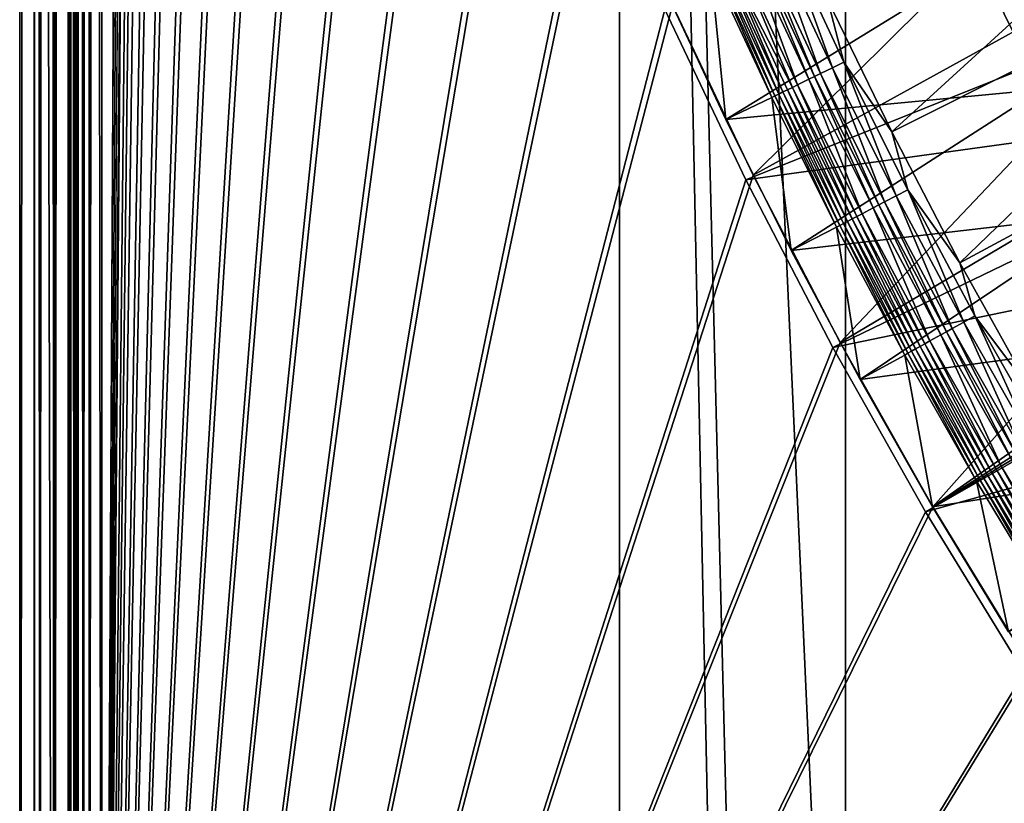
# Model space of a CAD drawing. Header units: metres. Extents: x 0 to 1400, y -1400 to 0.
# Tile 6 of 256: x 0 to 87, y -1168 to -1099. Entities that reach past the tile are written whole.
import ezdxf

# ---------------------------------------------------------------- set-up
doc = ezdxf.new("R2010")
doc.units = ezdxf.units.M

msp = doc.modelspace()

# ---------------------------------------------------------------- linework, layer by layer
at = {"layer": 'None'}
for points in [[(1.294015, -11.242748, -5.865956), (0, -9.948733, -80), (0, -1291.388062, -80)], [(2.999543, -9.948733, -80.052361), (2.999513, -1291.388062, -80.052353), (0, -9.948733, -80)], [(2.999513, -1291.388062, -80.052353), (0, -1291.388062, -80), (0, -9.948733, -80)], [(2.999513, -1291.388062, -80.052353), (2.999543, -9.948733, -80.052361), (4.293558, -11.242748, -5.918313)], [(1.294015, -1290.58252, -5.865956), (1.294015, -11.242748, -5.865956), (0, -1291.388062, -80)], [(1.294015, -11.242748, -5.865956), (1.294015, -1290.58252, -5.865956), (1.453122, -11.242748, -4.597182)], [(1.294015, -1290.58252, -5.865956), (1.777908, -1290.58252, -3.61353), (1.453122, -11.242748, -4.597182)], [(1.777908, -1290.58252, -3.61353), (1.77788, -11.242748, -3.613594), (1.453122, -11.242748, -4.597182)], [(2.336057, -11.242748, -2.598887), (1.77788, -11.242748, -3.613594), (1.777908, -1290.58252, -3.61353)], [(3.078628, -1290.58252, -1.712029), (2.336057, -11.242748, -2.598887), (1.777908, -1290.58252, -3.61353)], [(3.078628, -1290.58252, -1.712029), (3.078723, -11.242748, -1.711936), (2.336057, -11.242748, -2.598887)], [(4.293558, -1290.58252, -5.918313), (2.999513, -1291.388062, -80.052353), (4.293558, -11.242748, -5.918313)], [(5.002484, -1290.58252, -0.444609), (3.9785, -11.242748, -0.984864), (3.078628, -1290.58252, -1.712029)], [(3.9785, -11.242748, -0.984864), (3.078723, -11.242748, -1.711936), (3.078628, -1290.58252, -1.712029)], [(5.002794, -11.242748, -0.444482), (3.9785, -11.242748, -0.984864), (5.002484, -1290.58252, -0.444609)], [(4.293558, -1290.58252, -5.918313), (4.293558, -11.242748, -5.918313), (4.359362, -1290.58252, -5.346294)], [(4.293558, -11.242748, -5.918313), (4.534307, -11.242748, -4.797701), (4.359362, -1290.58252, -5.346294)], [(4.534307, -11.242748, -4.797701), (4.534304, -1290.58252, -4.79771), (4.359362, -1290.58252, -5.346294)], [(4.811808, -1290.58252, -4.293189), (4.534304, -1290.58252, -4.79771), (4.534307, -11.242748, -4.797701)], [(5.181449, -11.242748, -3.851689), (4.811808, -1290.58252, -4.293189), (4.534307, -11.242748, -4.797701)], [(5.181445, -1290.58252, -3.851693), (4.811808, -1290.58252, -4.293189), (5.181449, -11.242748, -3.851689)], [(5.991898, -11.242748, -0.13694), (5.002484, -1290.58252, -0.444609), (7.262993, -1290.58252)], [(5.991898, -11.242748, -0.13694), (5.002794, -11.242748, -0.444482), (5.002484, -1290.58252, -0.444609)], [(5.629323, -1290.58252, -3.489816), (5.181445, -1290.58252, -3.851693), (5.181449, -11.242748, -3.851689)], [(5.629323, -1290.58252, -3.489816), (5.181449, -11.242748, -3.851689), (6.138612, -11.242748, -3.221156)], [(6.138608, -1290.58252, -3.221157), (5.629323, -1290.58252, -3.489816), (6.138612, -11.242748, -3.221156)], [(7.263255, -11.242748), (5.991898, -11.242748, -0.13694), (7.262993, -1290.58252)], [(7.263255, -1290.58252, -3), (6.138608, -1290.58252, -3.221157), (7.263255, -11.242748, -3)], [(6.138608, -1290.58252, -3.221157), (6.138612, -11.242748, -3.221156), (7.263255, -11.242748, -3)], [(7.262993, -1290.58252), (10.26183, -870.310974), (7.263255, -11.242748)], [(7.263255, -11.242748, -3), (9.488518, -870.462952, -3), (7.263255, -1290.58252, -3)], [(10.556255, -886.99408), (10.26183, -870.310974), (7.262993, -1290.58252)], [(9.488518, -870.462952, -3), (9.787195, -887.165039, -3), (7.263255, -1290.58252, -3)], [(11.297174, -903.663391), (10.556255, -886.99408), (7.262993, -1290.58252)], [(7.263255, -1290.58252, -3), (9.787195, -887.165039, -3), (10.532903, -903.853088, -3)], [(12.493146, -920.306213), (11.297174, -903.663391), (7.262993, -1290.58252)], [(10.532903, -903.853088, -3), (11.734195, -920.514526, -3), (7.263255, -1290.58252, -3)], [(7.262993, -1290.58252), (14.152526, -936.909119), (12.493146, -920.306213)], [(11.734195, -920.514526, -3), (13.399429, -937.136047, -3), (7.263255, -1290.58252, -3)], [(16.283424, -953.458191), (14.152526, -936.909119), (7.262993, -1290.58252)], [(7.263255, -1290.58252, -3), (13.399429, -937.136047, -3), (15.536694, -953.703369, -3)], [(18.893593, -969.938416), (16.283424, -953.458191), (7.262993, -1290.58252)], [(15.536694, -953.703369, -3), (18.15374, -970.201782, -3), (7.263255, -1290.58252, -3)], [(7.262993, -1290.58252), (21.990341, -986.334167), (18.893593, -969.938416)], [(18.15374, -970.201782, -3), (21.257854, -986.615417, -3), (7.263255, -1290.58252, -3)], [(25.580467, -1002.628906), (21.990341, -986.334167), (7.262993, -1290.58252)], [(7.263255, -1290.58252, -3), (21.257854, -986.615417, -3), (24.855837, -1002.927917, -3)], [(29.670143, -1018.805542), (25.580467, -1002.628906), (7.262993, -1290.58252)], [(24.855837, -1002.927917, -3), (28.953835, -1019.12207, -3), (7.263255, -1290.58252, -3)], [(7.262993, -1290.58252), (34.264809, -1034.846069), (29.670143, -1018.805542)], [(28.953835, -1019.12207, -3), (33.557266, -1035.17981, -3), (7.263255, -1290.58252, -3)], [(39.369041, -1050.731689), (34.264809, -1034.846069), (7.262993, -1290.58252)], [(7.263255, -1290.58252, -3), (33.557266, -1035.17981, -3), (38.670708, -1051.082397, -3)], [(44.986485, -1066.443115), (39.369041, -1050.731689), (7.262993, -1290.58252)], [(38.670708, -1051.082397, -3), (44.297775, -1066.810547, -3), (7.263255, -1290.58252, -3)], [(7.262993, -1290.58252), (51.119713, -1081.960449), (44.986485, -1066.443115)], [(44.297775, -1066.810547, -3), (50.441025, -1082.34436, -3), (7.263255, -1290.58252, -3)], [(64.93779, -1112.330688), (104.091072, -1073.525269, -29.809193), (57.770119, -1097.263306)], [(110.459694, -1087.221436, -29.813347), (104.091072, -1073.525269, -29.809193), (64.93779, -1112.330688)], [(57.770119, -1097.263306), (51.119713, -1081.960449), (7.262993, -1290.58252)], [(7.263255, -1290.58252, -3), (50.441025, -1082.34436, -3), (57.101818, -1097.663452, -3)], [(72.621468, -1127.141724), (110.459694, -1087.221436, -29.813347), (64.93779, -1112.330688)], [(117.288498, -1100.682861, -29.81715), (110.459694, -1087.221436, -29.813347), (72.621468, -1127.141724)], [(57.101818, -1097.663452, -3), (111.967178, -1093.630859, -32.40015), (64.280243, -1112.746826, -3)], [(111.967178, -1093.630859, -32.40015), (118.070381, -1105.297974, -32.403343), (64.280243, -1112.746826, -3)], [(64.93779, -1112.330688), (57.770119, -1097.263306), (7.262993, -1290.58252)], [(57.101818, -1097.663452, -3), (64.280243, -1112.746826, -3), (7.263255, -1290.58252, -3)], [(80.818375, -1141.674805), (117.288498, -1100.682861, -29.81715), (72.621468, -1127.141724)], [(124.585182, -1113.889893, -29.82058), (117.288498, -1100.682861, -29.81715), (80.818375, -1141.674805)], [(64.280243, -1112.746826, -3), (118.070381, -1105.297974, -32.403343), (71.975006, -1127.573364, -3)], [(118.070381, -1105.297974, -32.403343), (124.50177, -1116.71875, -32.406239), (71.975006, -1127.573364, -3)], [(7.262993, -1290.58252), (72.621468, -1127.141724), (64.93779, -1112.330688)], [(64.280243, -1112.746826, -3), (71.975006, -1127.573364, -3), (7.263255, -1290.58252, -3)], [(89.524239, -1155.908936), (124.585182, -1113.889893, -29.82058), (80.818375, -1141.674805)], [(71.975006, -1127.573364, -3), (124.50177, -1116.71875, -32.406239), (80.183334, -1142.121826, -3)], [(124.50177, -1116.71875, -32.406239), (131.26387, -1127.884155, -32.408817), (80.183334, -1142.121826, -3)], [(80.818375, -1141.674805), (72.621468, -1127.141724), (7.262993, -1290.58252)], [(7.263255, -1290.58252, -3), (71.975006, -1127.573364, -3), (80.183334, -1142.121826, -3)], [(80.183334, -1142.121826, -3), (131.26387, -1127.884155, -32.408817), (88.900917, -1156.371094, -3)], [(89.524239, -1155.908936), (80.818375, -1141.674805), (7.262993, -1290.58252)], [(7.263255, -1290.58252, -3), (80.183334, -1142.121826, -3), (88.900917, -1156.371094, -3)], [(7.262993, -1290.58252), (98.733162, -1169.822754), (89.524239, -1155.908936)], [(98.121849, -1170.299805, -3), (7.263255, -1290.58252, -3), (88.900917, -1156.371094, -3)]]:
    msp.add_3dface(points, dxfattribs=at)
at = {"layer": 'None0'}
for points in [[(73.101234, -1235.141357, -521.977783), (73.101234, -598.952698, -521.977783), (53.101238, -793.10022, -521.977783)], [(73.101234, -598.952698, -541.977783), (73.101234, -1235.141357, -541.977783), (53.101238, -793.10022, -541.977783)], [(73.101234, -1235.141357, -521.977783), (73.101234, -1235.141357, -541.977783), (73.101234, -598.952698, -521.977783)], [(73.101234, -1235.141357, -541.977783), (73.101234, -598.952698, -541.977783), (73.101234, -598.952698, -521.977783)], [(53.102093, -1235.141235, -521.977783), (62.233059, -1234.176392, -521.977783), (53.101238, -793.10022, -521.977783)], [(62.233059, -1234.176392, -521.977783), (64.183357, -1234.218994, -521.977783), (53.101238, -793.10022, -521.977783)], [(53.101238, -793.10022, -521.977783), (64.183357, -1234.218994, -521.977783), (73.101234, -1235.141357, -521.977783)], [(53.102093, -1235.141235, -521.977783), (53.101238, -793.10022, -521.977783), (53.102093, -1235.141235, -541.977783)], [(53.101238, -793.10022, -521.977783), (53.101238, -793.10022, -541.977783), (53.102093, -1235.141235, -541.977783)], [(73.101234, -1235.141357, -541.977783), (64.183357, -1234.218994, -541.977783), (53.101238, -793.10022, -541.977783)], [(64.183357, -1234.218994, -541.977783), (62.233059, -1234.176392, -541.977783), (53.101238, -793.10022, -541.977783)], [(53.101238, -793.10022, -541.977783), (62.233059, -1234.176392, -541.977783), (53.102093, -1235.141235, -541.977783)]]:
    msp.add_3dface(points, dxfattribs=at)
at = {"layer": 'None01'}
for points in [[(71.504425, -1096.748535, 9.996095), (77.198746, -1108.485596, 9.996095), (109.553757, -1078.933594, -14.260289)], [(77.198746, -1108.485596, 9.996095), (114.743103, -1089.63147, -14.260289), (109.553757, -1078.933594, -14.260289)], [(84.951157, -1093.574097, -15.122478), (107.397766, -1079.761963, -30.250669), (90.449142, -1104.741455, -15.122478)], [(77.198746, -1108.485596, 9.996095), (83.220573, -1120.067383, 9.996095), (114.743103, -1089.63147, -14.260289)], [(83.220573, -1120.067383, 9.996095), (120.223396, -1100.172119, -14.260289), (114.743103, -1089.63147, -14.260289)], [(67.622223, -1090.860962, 10.48067), (66.581734, -1091.335449, 10.748034), (71.936562, -1102.81311, 10.748041)], [(67.622223, -1090.860962, 10.48067), (72.963249, -1102.310425, 10.480665), (71.504425, -1096.748535, 9.996095)], [(72.963249, -1102.310425, 10.480665), (67.622223, -1090.860962, 10.48067), (71.936562, -1102.81311, 10.748041)], [(65.514244, -1091.822266, 10.786879), (64.982994, -1092.064453, 10.719666), (70.359138, -1103.585571, 10.719665)], [(66.581734, -1091.335449, 10.748034), (65.514244, -1091.822266, 10.786879), (70.883308, -1103.328857, 10.786893)], [(70.883308, -1103.328857, 10.786893), (65.514244, -1091.822266, 10.786879), (70.359138, -1103.585571, 10.719665)], [(71.936562, -1102.81311, 10.748041), (66.581734, -1091.335449, 10.748034), (70.883308, -1103.328857, 10.786893)], [(63.459763, -1092.759155, 10.180856), (62.550648, -1093.17395, 9.560033), (68.393745, -1104.548096, 9.89512)], [(64.460182, -1092.302856, 10.59545), (63.459763, -1092.759155, 10.180856), (68.855988, -1104.321655, 10.180879)], [(63.459763, -1092.759155, 10.180856), (68.393745, -1104.548096, 9.89512), (68.855988, -1104.321655, 10.180879)], [(64.982994, -1092.064453, 10.719666), (64.460182, -1092.302856, 10.59545), (69.843269, -1103.838135, 10.595434)], [(64.460182, -1092.302856, 10.59545), (68.855988, -1104.321655, 10.180879), (69.843269, -1103.838135, 10.595434)], [(64.982994, -1092.064453, 10.719666), (69.843269, -1103.838135, 10.595434), (70.359138, -1103.585571, 10.719665)], [(62.505646, -1107.38855, 0.005715), (57.027409, -1095.646606, 0.005715), (84.951157, -1093.574097, -15.122478)], [(61.432892, -1093.684448, 8.294515), (61.139473, -1093.818726, 7.799943), (66.56443, -1105.44519, 7.799943)], [(61.7682, -1093.53125, 8.755241), (61.432892, -1093.684448, 8.294515), (66.854286, -1105.302856, 8.294516)], [(61.432892, -1093.684448, 8.294515), (66.56443, -1105.44519, 7.799943), (66.854286, -1105.302856, 8.294516)], [(62.141804, -1093.360596, 9.178579), (61.7682, -1093.53125, 8.755241), (67.185692, -1105.140259, 8.755253)], [(67.185692, -1105.140259, 8.755253), (61.7682, -1093.53125, 8.755241), (66.854286, -1105.302856, 8.294516)], [(62.550648, -1093.17395, 9.560033), (62.141804, -1093.360596, 9.178579), (67.554794, -1104.959229, 9.178573)], [(67.554794, -1104.959229, 9.178573), (62.141804, -1093.360596, 9.178579), (67.185692, -1105.140259, 8.755253)], [(90.449142, -1104.741455, -15.122478), (62.505646, -1107.38855, 0.005715), (84.951157, -1093.574097, -15.122478)], [(67.958557, -1104.761353, 9.560008), (62.550648, -1093.17395, 9.560033), (67.554794, -1104.959229, 9.178573)], [(62.550648, -1093.17395, 9.560033), (67.958557, -1104.761353, 9.560008), (68.393745, -1104.548096, 9.89512)], [(57.027409, -1095.646606, 0.005715), (62.505646, -1107.38855, 0.005715), (61.139473, -1093.818726, 7.799943)], [(62.505646, -1107.38855, 0.005715), (66.56443, -1105.44519, 7.799943), (61.139473, -1093.818726, 7.799943)], [(71.504425, -1096.748535, 9.996095), (72.963249, -1102.310425, 10.480665), (77.198746, -1108.485596, 9.996095)], [(83.220573, -1120.067383, 9.996095), (89.568146, -1131.481689, 9.996095), (120.223396, -1100.172119, -14.260289)], [(72.963249, -1102.310425, 10.480665), (71.936562, -1102.81311, 10.748041), (77.595955, -1114.143921, 10.74805)], [(72.963249, -1102.310425, 10.480665), (78.608154, -1113.613281, 10.48066), (77.198746, -1108.485596, 9.996095)], [(78.608154, -1113.613281, 10.48066), (72.963249, -1102.310425, 10.480665), (77.595955, -1114.143921, 10.74805)], [(70.883308, -1103.328857, 10.786893), (70.359138, -1103.585571, 10.719665), (76.040886, -1114.959106, 10.719663)], [(71.936562, -1102.81311, 10.748041), (70.883308, -1103.328857, 10.786893), (76.557625, -1114.688232, 10.786908)], [(76.557625, -1114.688232, 10.786908), (70.883308, -1103.328857, 10.786893), (76.040886, -1114.959106, 10.719663)], [(77.595955, -1114.143921, 10.74805), (71.936562, -1102.81311, 10.748041), (76.557625, -1114.688232, 10.786908)], [(69.843269, -1103.838135, 10.595434), (68.855988, -1104.321655, 10.180879), (74.558853, -1115.736084, 10.180902)], [(70.359138, -1103.585571, 10.719665), (69.843269, -1103.838135, 10.595434), (75.532295, -1115.225708, 10.595419)], [(69.843269, -1103.838135, 10.595434), (74.558853, -1115.736084, 10.180902), (75.532295, -1115.225708, 10.595419)], [(76.040886, -1114.959106, 10.719663), (70.359138, -1103.585571, 10.719665), (75.532295, -1115.225708, 10.595419)], [(68.29538, -1118.97998, 0.005715), (62.505646, -1107.38855, 0.005715), (90.449142, -1104.741455, -15.122478)], [(67.185692, -1105.140259, 8.755253), (72.911209, -1116.600464, 8.755265), (67.554794, -1104.959229, 9.178573)], [(67.554794, -1104.959229, 9.178573), (73.275459, -1116.409302, 9.178567), (67.958557, -1104.761353, 9.560008)], [(72.911209, -1116.600464, 8.755265), (73.275459, -1116.409302, 9.178567), (67.554794, -1104.959229, 9.178573)], [(67.958557, -1104.761353, 9.560008), (73.673798, -1116.200317, 9.559982), (68.393745, -1104.548096, 9.89512)], [(73.275459, -1116.409302, 9.178567), (73.673798, -1116.200317, 9.559982), (67.958557, -1104.761353, 9.560008)], [(96.250534, -1115.754272, -15.122478), (68.29538, -1118.97998, 0.005715), (90.449142, -1104.741455, -15.122478)], [(68.393745, -1104.548096, 9.89512), (74.10302, -1115.97522, 9.895116), (68.855988, -1104.321655, 10.180879)], [(73.673798, -1116.200317, 9.559982), (74.10302, -1115.97522, 9.895116), (68.393745, -1104.548096, 9.89512)], [(68.855988, -1104.321655, 10.180879), (74.10302, -1115.97522, 9.895116), (74.558853, -1115.736084, 10.180902)], [(62.505646, -1107.38855, 0.005715), (68.29538, -1118.97998, 0.005715), (66.56443, -1105.44519, 7.799943)], [(66.854286, -1105.302856, 8.294516), (66.56443, -1105.44519, 7.799943), (72.297668, -1116.922852, 7.799943)], [(68.29538, -1118.97998, 0.005715), (72.297668, -1116.922852, 7.799943), (66.56443, -1105.44519, 7.799943)], [(66.854286, -1105.302856, 8.294516), (72.584053, -1116.772339, 8.294518), (67.185692, -1105.140259, 8.755253)], [(66.854286, -1105.302856, 8.294516), (72.297668, -1116.922852, 7.799943), (72.584053, -1116.772339, 8.294518)], [(72.584053, -1116.772339, 8.294518), (72.911209, -1116.600464, 8.755265), (67.185692, -1105.140259, 8.755253)], [(77.198746, -1108.485596, 9.996095), (78.608154, -1113.613281, 10.48066), (83.220573, -1120.067383, 9.996095)], [(78.608154, -1113.613281, 10.48066), (77.595955, -1114.143921, 10.74805), (83.558723, -1125.317993, 10.748057)], [(78.608154, -1113.613281, 10.48066), (84.55574, -1124.759766, 10.480656), (83.220573, -1120.067383, 9.996095)], [(84.55574, -1124.759766, 10.480656), (78.608154, -1113.613281, 10.48066), (83.558723, -1125.317993, 10.748057)], [(76.557625, -1114.688232, 10.786908), (76.040886, -1114.959106, 10.719663), (82.027031, -1126.175415, 10.719661)], [(77.595955, -1114.143921, 10.74805), (76.557625, -1114.688232, 10.786908), (82.536003, -1125.890503, 10.786922)], [(82.536003, -1125.890503, 10.786922), (76.557625, -1114.688232, 10.786908), (82.027031, -1126.175415, 10.719661)], [(83.558723, -1125.317993, 10.748057), (77.595955, -1114.143921, 10.74805), (82.536003, -1125.890503, 10.786922)], [(75.532295, -1115.225708, 10.595419), (74.558853, -1115.736084, 10.180902), (80.567146, -1126.99292, 10.180924)], [(76.040886, -1114.959106, 10.719663), (75.532295, -1115.225708, 10.595419), (81.526077, -1126.455933, 10.595403)], [(81.526077, -1126.455933, 10.595403), (75.532295, -1115.225708, 10.595419), (80.567146, -1126.99292, 10.180924)], [(82.027031, -1126.175415, 10.719661), (76.040886, -1114.959106, 10.719663), (81.526077, -1126.455933, 10.595403)], [(74.395676, -1130.411011, 0.005715), (68.29538, -1118.97998, 0.005715), (96.250534, -1115.754272, -15.122478)], [(73.275459, -1116.409302, 9.178567), (72.911209, -1116.600464, 8.755265), (78.943527, -1127.902344, 8.755278)], [(73.673798, -1116.200317, 9.559982), (73.275459, -1116.409302, 9.178567), (79.302582, -1127.701172, 9.17856)], [(79.302582, -1127.701172, 9.17856), (73.275459, -1116.409302, 9.178567), (78.943527, -1127.902344, 8.755278)], [(73.673798, -1116.200317, 9.559982), (79.695152, -1127.481201, 9.559958), (74.10302, -1115.97522, 9.895116)], [(79.695152, -1127.481201, 9.559958), (73.673798, -1116.200317, 9.559982), (79.302582, -1127.701172, 9.17856)], [(74.558853, -1115.736084, 10.180902), (74.10302, -1115.97522, 9.895116), (80.118065, -1127.244385, 9.895112)], [(74.10302, -1115.97522, 9.895116), (79.695152, -1127.481201, 9.559958), (80.118065, -1127.244385, 9.895112)], [(102.354141, -1126.602539, -15.122478), (74.395676, -1130.411011, 0.005715), (96.250534, -1115.754272, -15.122478)], [(74.558853, -1115.736084, 10.180902), (80.118065, -1127.244385, 9.895112), (80.567146, -1126.99292, 10.180924)], [(68.29538, -1118.97998, 0.005715), (74.395676, -1130.411011, 0.005715), (72.297668, -1116.922852, 7.799943)], [(72.297668, -1116.922852, 7.799943), (78.33828, -1128.241699, 7.799943), (72.584053, -1116.772339, 8.294518)], [(74.395676, -1130.411011, 0.005715), (78.33828, -1128.241699, 7.799943), (72.297668, -1116.922852, 7.799943)], [(72.911209, -1116.600464, 8.755265), (72.584053, -1116.772339, 8.294518), (78.620956, -1128.08313, 8.294518)], [(72.584053, -1116.772339, 8.294518), (78.33828, -1128.241699, 7.799943), (78.620956, -1128.08313, 8.294518)], [(78.943527, -1127.902344, 8.755278), (72.911209, -1116.600464, 8.755265), (78.620956, -1128.08313, 8.294518)], [(83.220573, -1120.067383, 9.996095), (84.55574, -1124.759766, 10.480656), (89.568146, -1131.481689, 9.996095)], [(84.55574, -1124.759766, 10.480656), (83.558723, -1125.317993, 10.748057), (89.823036, -1136.325806, 10.748066)], [(84.55574, -1124.759766, 10.480656), (90.804199, -1135.740479, 10.480651), (89.568146, -1131.481689, 9.996095)], [(90.804199, -1135.740479, 10.480651), (84.55574, -1124.759766, 10.480656), (89.823036, -1136.325806, 10.748066)], [(82.536003, -1125.890503, 10.786922), (82.027031, -1126.175415, 10.719661), (88.315735, -1137.224976, 10.719659)], [(83.558723, -1125.317993, 10.748057), (82.536003, -1125.890503, 10.786922), (88.816605, -1136.92627, 10.786938)], [(88.816605, -1136.92627, 10.786938), (82.536003, -1125.890503, 10.786922), (88.315735, -1137.224976, 10.719659)], [(89.823036, -1136.325806, 10.748066), (83.558723, -1125.317993, 10.748057), (88.816605, -1136.92627, 10.786938)], [(80.805038, -1141.671631, 0.005715), (74.395676, -1130.411011, 0.005715), (102.354141, -1126.602539, -15.122478)], [(81.526077, -1126.455933, 10.595403), (80.567146, -1126.99292, 10.180924), (86.879021, -1138.082153, 10.180947)], [(108.75811, -1137.276245, -15.122478), (80.805038, -1141.671631, 0.005715), (102.354141, -1126.602539, -15.122478)], [(82.027031, -1126.175415, 10.719661), (81.526077, -1126.455933, 10.595403), (87.822762, -1137.519165, 10.595387)], [(87.822762, -1137.519165, 10.595387), (81.526077, -1126.455933, 10.595403), (86.879021, -1138.082153, 10.180947)], [(88.315735, -1137.224976, 10.719659), (82.027031, -1126.175415, 10.719661), (87.822762, -1137.519165, 10.595387)], [(78.943527, -1127.902344, 8.755278), (85.280785, -1139.036011, 8.755289), (79.302582, -1127.701172, 9.17856)], [(79.695152, -1127.481201, 9.559958), (79.302582, -1127.701172, 9.17856), (85.6343, -1138.824951, 9.178554)], [(79.302582, -1127.701172, 9.17856), (85.280785, -1139.036011, 8.755289), (85.6343, -1138.824951, 9.178554)], [(80.118065, -1127.244385, 9.895112), (79.695152, -1127.481201, 9.559958), (86.020767, -1138.59436, 9.559933)], [(79.695152, -1127.481201, 9.559958), (85.6343, -1138.824951, 9.178554), (86.020767, -1138.59436, 9.559933)], [(80.567146, -1126.99292, 10.180924), (80.118065, -1127.244385, 9.895112), (86.437035, -1138.345947, 9.895108)], [(80.118065, -1127.244385, 9.895112), (86.020767, -1138.59436, 9.559933), (86.437035, -1138.345947, 9.895108)], [(86.879021, -1138.082153, 10.180947), (80.567146, -1126.99292, 10.180924), (86.437035, -1138.345947, 9.895108)], [(74.395676, -1130.411011, 0.005715), (80.805038, -1141.671631, 0.005715), (78.33828, -1128.241699, 7.799943)], [(78.33828, -1128.241699, 7.799943), (84.684822, -1139.391968, 7.799943), (78.620956, -1128.08313, 8.294518)], [(80.805038, -1141.671631, 0.005715), (84.684822, -1139.391968, 7.799943), (78.33828, -1128.241699, 7.799943)], [(78.620956, -1128.08313, 8.294518), (84.963142, -1139.225708, 8.294519), (78.943527, -1127.902344, 8.755278)], [(78.620956, -1128.08313, 8.294518), (84.684822, -1139.391968, 7.799943), (84.963142, -1139.225708, 8.294519)], [(84.963142, -1139.225708, 8.294519), (85.280785, -1139.036011, 8.755289), (78.943527, -1127.902344, 8.755278)], [(108.75811, -1137.276245, -15.122478), (87.521324, -1152.751953, 0.005715), (80.805038, -1141.671631, 0.005715)], [(86.879021, -1138.082153, 10.180947), (86.437035, -1138.345947, 9.895108), (93.058067, -1149.27002, 9.895104)], [(87.822762, -1137.519165, 10.595387), (86.879021, -1138.082153, 10.180947), (93.492622, -1148.994263, 10.18097)], [(93.492622, -1148.994263, 10.18097), (86.879021, -1138.082153, 10.180947), (93.058067, -1149.27002, 9.895104)], [(85.280785, -1139.036011, 8.755289), (84.963142, -1139.225708, 8.294519), (91.608757, -1150.189941, 8.294521)], [(85.6343, -1138.824951, 9.178554), (85.280785, -1139.036011, 8.755289), (91.921127, -1149.991699, 8.755301)], [(85.280785, -1139.036011, 8.755289), (91.608757, -1150.189941, 8.294521), (91.921127, -1149.991699, 8.755301)], [(86.020767, -1138.59436, 9.559933), (85.6343, -1138.824951, 9.178554), (92.268776, -1149.770996, 9.178548)], [(85.6343, -1138.824951, 9.178554), (91.921127, -1149.991699, 8.755301), (92.268776, -1149.770996, 9.178548)], [(86.437035, -1138.345947, 9.895108), (86.020767, -1138.59436, 9.559933), (92.648788, -1149.529785, 9.559907)], [(86.020767, -1138.59436, 9.559933), (92.268776, -1149.770996, 9.178548), (92.648788, -1149.529785, 9.559907)], [(93.058067, -1149.27002, 9.895104), (86.437035, -1138.345947, 9.895108), (92.648788, -1149.529785, 9.559907)], [(80.805038, -1141.671631, 0.005715), (87.521324, -1152.751953, 0.005715), (84.684822, -1139.391968, 7.799943)], [(84.684822, -1139.391968, 7.799943), (91.33519, -1150.363647, 7.799943), (84.963142, -1139.225708, 8.294519)], [(87.521324, -1152.751953, 0.005715), (91.33519, -1150.363647, 7.799943), (84.684822, -1139.391968, 7.799943)], [(84.963142, -1139.225708, 8.294519), (91.33519, -1150.363647, 7.799943), (91.608757, -1150.189941, 8.294521)]]:
    msp.add_3dface(points, dxfattribs=at)

doc.saveas('drawing.dxf')
